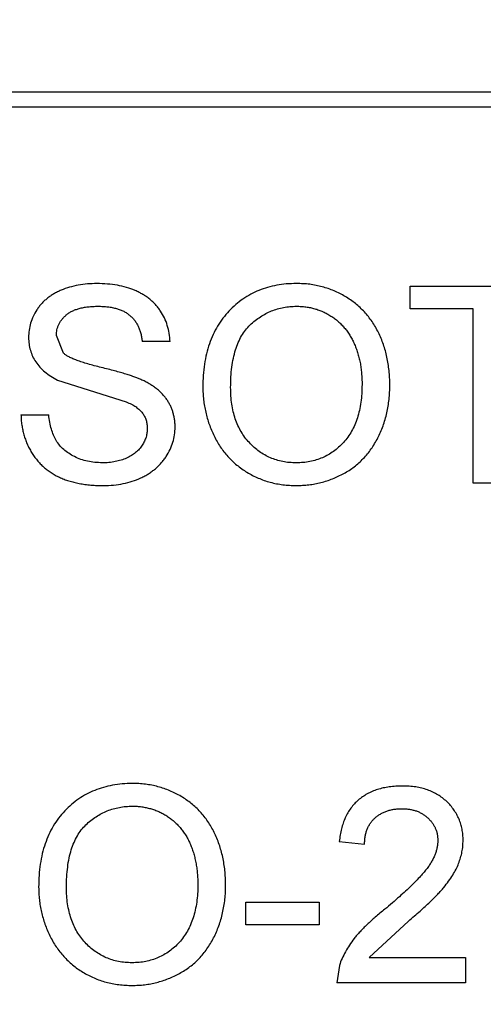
# Model space of a CAD drawing. Header units: millimetres. Extents: x 718 to 1157, y -195 to -52.
# Tile 90 of 156: x 1084.448 to 1085.036, y -132.45 to -131.2. Entities that reach past the tile are written whole.
import ezdxf

# ---------------------------------------------------------------- set-up
doc = ezdxf.new("R2010")
doc.units = ezdxf.units.MM
doc.header["$LTSCALE"] = 1.21
doc.header["$MEASUREMENT"] = 0
doc.header["$PDMODE"] = 3
doc.header["$PDSIZE"] = 0.3125
doc.layers.get('0').update_dxf_attribs({"linetype": 'CONTINUOUS'})
doc.layers.get('DEFPOINTS').update_dxf_attribs({"linetype": 'CONTINUOUS'})
doc.layers.add('Dim', color=3, linetype='CONTINUOUS', lineweight=25)
doc.styles.get("Standard").update_dxf_attribs({"font": 'txt', "width": 0.8})
doc.dimstyles.get("Standard").update_dxf_attribs({"dimtxt": 0.15625, "dimasz": 0.1875, "dimexe": 0.125, "dimexo": 0.0625, "dimgap": 0.09, "dimtad": 0, "dimtih": 1, "dimtoh": 1, "dimzin": 4, "dimdsep": 46, "dimtxsty": 'Standard', "dimblk": '_FILLED', "dimblk1": '_FILLED', "dimblk2": '_FILLED', "dimcen": 0.09, "dimazin": 1, "dimtp": 0.01, "dimtm": 0.01, "dimtfac": 1, "dimtofl": 0, "dimtmove": 0, "dimatfit": 3, "dimldrblk": '_FILLED', "dimfxl": 1, "dimtolj": 1, "dimtzin": 4, "dimarcsym": 0})

# ---------------------------------------------------------------- blocks, each defined once
blk = doc.blocks.new('_FILLED')
at = {"color": 0, "linetype": 'ByBlock'}
blk.add_solid([(0, 0), (-1, 0.16667), (-1, -0.16667)], dxfattribs=at)
blk = doc.blocks.new('*D41')
at = {"layer": 'DEFPOINTS', "color": 0}
for p in [(1078.3878, -101.7796), (1078.3878, -150.8296), (1143.3384, -150.8296)]:
    blk.add_point(p, dxfattribs=at)
at = {"layer": 'Dim', "color": 0, "lineweight": -2}
for p, q in [((1078.4503, -101.7796), (1143.4634, -101.7796)), ((1143.3384, -104.3196), (1143.3384, -122.3813)), ((1143.3384, -148.2896), (1143.3384, -130.2279)), ((1078.4503, -150.8296), (1143.4634, -150.8296))]:
    blk.add_line(p, q, dxfattribs=at)
at = {"layer": 'Dim', "color": 0, "lineweight": -2, "xscale": 2.54, "yscale": 2.54, "zscale": 2.54}
for p, rotation in [((1143.3384, -101.7796), 90), ((1143.3384, -150.8296), 270)]:
    blk.add_blockref('_FILLED', p, dxfattribs=dict(at, rotation=rotation))
at = {"layer": 'Dim', "color": 0, "insert": (1143.3384, -126.3046), "char_height": 2.5, "attachment_point": 5, "rotation": 90, "line_spacing_factor": 2.5}
blk.add_mtext('\\A1;49.05', dxfattribs=at)

msp = doc.modelspace()

# ---------------------------------------------------------------- linework, layer by layer
at = {"color": 7, "linetype": 'Continuous'}
for p, q in [((1083.6101, -131.2913), (1086.3878, -131.2913)), ((1086.4075, -131.311), (1083.5904, -131.311)), ((1084.9429, -131.5381), (1085.1384, -131.5381)), ((1084.9429, -131.5669), (1084.9429, -131.5381)), ((1085.023, -131.5669), (1084.9429, -131.5669)), ((1085.023, -131.7881), (1085.023, -131.5669)), ((1084.5031, -131.6231), (1084.4942, -131.601)), ((1084.6384, -131.6086), (1084.6031, -131.6086)), ((1084.4958, -131.6574), (1084.5829, -131.685)), ((1084.4493, -131.7015), (1084.4845, -131.7015)), ((1085.0583, -131.7881), (1085.023, -131.7881)), ((1084.8531, -132.2432), (1084.8852, -132.2464)), ((1084.7345, -132.3201), (1084.8275, -132.3201)), ((1084.7345, -132.349), (1084.7345, -132.3201)), ((1084.8275, -132.3201), (1084.8275, -132.349)), ((1084.8275, -132.349), (1084.7345, -132.349)), ((1084.8911, -132.3906), (1084.9408, -132.3443)), ((1084.8911, -132.3906), (1085.0134, -132.3906)), ((1085.0134, -132.3906), (1085.0134, -132.4227)), ((1084.8533, -132.4004), (1084.8499, -132.4227)), ((1085.0134, -132.4227), (1084.8499, -132.4227))]:
    msp.add_line(p, q, dxfattribs=at)
for points, knots in [([(1084.5457, -131.5349), (1084.5416, -131.535), (1084.5337, -131.5352), (1084.522, -131.5367), (1084.5109, -131.5394), (1084.5021, -131.5425), (1084.4955, -131.5455), (1084.4909, -131.5479), (1084.4866, -131.5507), (1084.4825, -131.5537), (1084.4788, -131.5569), (1084.4753, -131.5604), (1084.4722, -131.5642), (1084.4685, -131.5694), (1084.4647, -131.5763), (1084.4614, -131.585), (1084.4593, -131.5941), (1084.459, -131.6002), (1084.4589, -131.6033)], [0, 0, 0, 0, 0.098366, 0.192616, 0.284519, 0.374176, 0.417784, 0.460292, 0.501573, 0.54177, 0.581904, 0.621079, 0.66043, 0.699588, 0.776336, 0.850835, 0.925005, 1, 1, 1, 1]), ([(1084.6384, -131.6086), (1084.6381, -131.605), (1084.6377, -131.5981), (1084.6352, -131.588), (1084.6315, -131.5784), (1084.6273, -131.5711), (1084.6234, -131.5655), (1084.6201, -131.5616), (1084.6165, -131.5579), (1084.6126, -131.5546), (1084.6084, -131.5514), (1084.6039, -131.5485), (1084.5991, -131.546), (1084.5923, -131.5428), (1084.5831, -131.5396), (1084.5714, -131.5368), (1084.5588, -131.5352), (1084.5501, -131.535), (1084.5457, -131.5349)], [0, 0, 0, 0, 0.080026, 0.15765, 0.233763, 0.310487, 0.348919, 0.387481, 0.425913, 0.464434, 0.504061, 0.543948, 0.584974, 0.627017, 0.713917, 0.804356, 0.899525, 1, 1, 1, 1]), ([(1084.7988, -131.5349), (1084.7945, -131.535), (1084.7861, -131.5351), (1084.7739, -131.5369), (1084.7622, -131.5395), (1084.7511, -131.5433), (1084.7407, -131.5483), (1084.7308, -131.5543), (1084.7216, -131.5615), (1084.713, -131.5696), (1084.7053, -131.5788), (1084.6985, -131.5888), (1084.6928, -131.5997), (1084.6881, -131.6115), (1084.6845, -131.624), (1084.6819, -131.6374), (1084.6803, -131.6516), (1084.6801, -131.6614), (1084.6801, -131.6664)], [0, 0, 0, 0, 0.064217, 0.125675, 0.185372, 0.243705, 0.301102, 0.358698, 0.416748, 0.476136, 0.536238, 0.596504, 0.657597, 0.72047, 0.7855, 0.853425, 0.924774, 1, 1, 1, 1]), ([(1084.9172, -131.6635), (1084.9172, -131.6604), (1084.9171, -131.6544), (1084.9164, -131.6454), (1084.9152, -131.6368), (1084.9137, -131.6283), (1084.9117, -131.6201), (1084.9092, -131.6122), (1084.9063, -131.6044), (1084.9029, -131.597), (1084.8991, -131.5899), (1084.8948, -131.5831), (1084.8901, -131.5768), (1084.8851, -131.5708), (1084.8796, -131.5654), (1084.8737, -131.5602), (1084.8674, -131.5555), (1084.8607, -131.5512), (1084.8538, -131.5474), (1084.8466, -131.544), (1084.8391, -131.5412), (1084.8314, -131.5389), (1084.8236, -131.5371), (1084.8155, -131.5357), (1084.8072, -131.535), (1084.8016, -131.5349), (1084.7988, -131.5349)], [0, 0, 0, 0, 0.046666, 0.092161, 0.136649, 0.180448, 0.223293, 0.265781, 0.307491, 0.349241, 0.390297, 0.430963, 0.470884, 0.510312, 0.549967, 0.589534, 0.629402, 0.66999, 0.710719, 0.750975, 0.79155, 0.832033, 0.873092, 0.914413, 0.956901, 1, 1, 1, 1]), ([(1084.4942, -131.601), (1084.4942, -131.5997), (1084.4943, -131.5972), (1084.4949, -131.5936), (1084.4958, -131.5901), (1084.4973, -131.5867), (1084.499, -131.5834), (1084.5013, -131.5804), (1084.5038, -131.5774), (1084.5068, -131.5746), (1084.5102, -131.572), (1084.5141, -131.5697), (1084.5185, -131.5679), (1084.5233, -131.5664), (1084.5286, -131.5652), (1084.5344, -131.5643), (1084.5406, -131.5638), (1084.5449, -131.5637), (1084.5471, -131.5637)], [0, 0, 0, 0, 0.052351, 0.102561, 0.152455, 0.203041, 0.253218, 0.304956, 0.358601, 0.414557, 0.473027, 0.534375, 0.599408, 0.668802, 0.742892, 0.822857, 0.908489, 1, 1, 1, 1]), ([(1084.5471, -131.5637), (1084.5492, -131.5637), (1084.5534, -131.5638), (1084.5594, -131.5643), (1084.5651, -131.5652), (1084.5703, -131.5665), (1084.5751, -131.5681), (1084.5796, -131.57), (1084.5836, -131.5723), (1084.5872, -131.575), (1084.5905, -131.578), (1084.5934, -131.5814), (1084.5959, -131.5851), (1084.5981, -131.5891), (1084.5999, -131.5935), (1084.6014, -131.5982), (1084.6025, -131.6033), (1084.6029, -131.6068), (1084.6031, -131.6086)], [0, 0, 0, 0, 0.079596, 0.15506, 0.225566, 0.292048, 0.354943, 0.41477, 0.472127, 0.527696, 0.582222, 0.637301, 0.692296, 0.748747, 0.807268, 0.868597, 0.932845, 1, 1, 1, 1]), ([(1084.7153, -131.6668), (1084.7154, -131.6623), (1084.7155, -131.6537), (1084.7167, -131.6412), (1084.7186, -131.6298), (1084.7212, -131.6193), (1084.7247, -131.6099), (1084.7289, -131.6013), (1084.7339, -131.5938), (1084.7398, -131.5874), (1084.7462, -131.5818), (1084.7529, -131.577), (1084.7598, -131.5729), (1084.767, -131.5695), (1084.7746, -131.5669), (1084.7825, -131.5651), (1084.7906, -131.5639), (1084.7962, -131.5638), (1084.799, -131.5637)], [0, 0, 0, 0, 0.089205, 0.171739, 0.248642, 0.320139, 0.386883, 0.449375, 0.509078, 0.566551, 0.622419, 0.676991, 0.730399, 0.783241, 0.835952, 0.889618, 0.944057, 1, 1, 1, 1]), ([(1084.799, -131.5637), (1084.801, -131.5637), (1084.8049, -131.5638), (1084.8108, -131.5644), (1084.8164, -131.5654), (1084.8219, -131.5667), (1084.8273, -131.5684), (1084.8325, -131.5706), (1084.8376, -131.5731), (1084.8425, -131.576), (1084.8472, -131.5793), (1084.8516, -131.5828), (1084.8557, -131.5867), (1084.8596, -131.5908), (1084.8631, -131.5954), (1084.8664, -131.6002), (1084.8694, -131.6053), (1084.872, -131.6108), (1084.8743, -131.6165), (1084.8764, -131.6225), (1084.8781, -131.6287), (1084.8796, -131.6351), (1084.8807, -131.6418), (1084.8814, -131.6487), (1084.8819, -131.6559), (1084.882, -131.6607), (1084.882, -131.6632)], [0, 0, 0, 0, 0.040902, 0.080929, 0.120351, 0.15926, 0.197827, 0.236487, 0.275201, 0.314321, 0.35358, 0.392422, 0.431063, 0.469956, 0.509123, 0.548949, 0.589428, 0.631064, 0.673423, 0.71666, 0.760829, 0.805914, 0.852562, 0.900248, 0.949148, 1, 1, 1, 1]), ([(1084.4589, -131.6033), (1084.459, -131.6061), (1084.4592, -131.6116), (1084.4611, -131.6196), (1084.4638, -131.6273), (1084.4679, -131.6344), (1084.4731, -131.6411), (1084.4795, -131.6472), (1084.4872, -131.6527), (1084.4929, -131.6558), (1084.4958, -131.6574)], [0, 0, 0, 0, 0.121058, 0.238115, 0.354607, 0.472498, 0.593606, 0.720488, 0.855195, 1, 1, 1, 1]), ([(1084.6014, -131.6567), (1084.6001, -131.6561), (1084.5971, -131.6548), (1084.5922, -131.6531), (1084.5867, -131.6511), (1084.5805, -131.6492), (1084.5736, -131.6472), (1084.566, -131.6452), (1084.5577, -131.643), (1084.549, -131.6408), (1084.5404, -131.6387), (1084.5325, -131.6364), (1084.5254, -131.6342), (1084.5192, -131.632), (1084.5139, -131.6298), (1084.5095, -131.6276), (1084.5059, -131.6255), (1084.504, -131.6238), (1084.5031, -131.6231)], [0, 0, 0, 0, 0.043031, 0.092669, 0.148503, 0.210866, 0.279797, 0.354864, 0.436668, 0.525216, 0.61237, 0.691648, 0.762655, 0.825327, 0.880389, 0.92759, 0.967257, 1, 1, 1, 1]), ([(1084.6448, -131.7171), (1084.6448, -131.7155), (1084.6447, -131.7122), (1084.6442, -131.7075), (1084.6433, -131.7028), (1084.6422, -131.6983), (1084.6407, -131.694), (1084.6389, -131.6898), (1084.6367, -131.6857), (1084.6342, -131.6819), (1084.6314, -131.6781), (1084.6282, -131.6745), (1084.6246, -131.6711), (1084.6207, -131.6678), (1084.6164, -131.6648), (1084.6118, -131.6619), (1084.6068, -131.6591), (1084.6032, -131.6575), (1084.6014, -131.6567)], [0, 0, 0, 0, 0.06198, 0.122367, 0.18151, 0.240233, 0.297811, 0.355584, 0.412999, 0.471568, 0.530738, 0.591164, 0.653312, 0.717497, 0.783636, 0.852922, 0.925069, 1, 1, 1, 1]), ([(1084.6801, -131.6664), (1084.6801, -131.6691), (1084.6801, -131.6744), (1084.6809, -131.6824), (1084.682, -131.6903), (1084.6836, -131.6982), (1084.6855, -131.7058), (1084.688, -131.7134), (1084.6909, -131.7209), (1084.6942, -131.7282), (1084.6979, -131.7354), (1084.7021, -131.7421), (1084.7067, -131.7485), (1084.7118, -131.7544), (1084.7172, -131.7601), (1084.7231, -131.7653), (1084.7294, -131.7701), (1084.736, -131.7745), (1084.743, -131.7784), (1084.7503, -131.7818), (1084.7578, -131.7848), (1084.7655, -131.7872), (1084.7735, -131.789), (1084.7817, -131.7903), (1084.7901, -131.7911), (1084.7958, -131.7912), (1084.7986, -131.7913)], [0, 0, 0, 0, 0.042093, 0.083554, 0.124992, 0.166052, 0.207381, 0.248618, 0.290057, 0.332021, 0.373735, 0.415036, 0.455409, 0.495952, 0.536368, 0.57703, 0.617971, 0.659396, 0.701152, 0.742753, 0.784285, 0.826186, 0.868591, 0.911466, 0.955303, 1, 1, 1, 1]), ([(1084.7985, -131.7624), (1084.7956, -131.7623), (1084.7898, -131.7622), (1084.7814, -131.761), (1084.7734, -131.759), (1084.7657, -131.7561), (1084.7584, -131.7525), (1084.7515, -131.7481), (1084.745, -131.7429), (1084.7389, -131.7369), (1084.7333, -131.7302), (1084.7285, -131.7229), (1084.7244, -131.715), (1084.721, -131.7065), (1084.7185, -131.6974), (1084.7167, -131.6877), (1084.7155, -131.6774), (1084.7154, -131.6704), (1084.7153, -131.6668)], [0, 0, 0, 0, 0.061577, 0.120881, 0.178852, 0.235792, 0.292697, 0.349742, 0.408261, 0.468412, 0.529574, 0.5907, 0.652798, 0.7167, 0.782799, 0.851875, 0.924036, 1, 1, 1, 1]), ([(1084.882, -131.6632), (1084.8819, -131.6671), (1084.8818, -131.6745), (1084.8807, -131.6854), (1084.8788, -131.6957), (1084.8763, -131.7053), (1084.8729, -131.7141), (1084.869, -131.7223), (1084.8641, -131.7298), (1084.8586, -131.7367), (1084.8525, -131.7427), (1084.846, -131.748), (1084.839, -131.7524), (1084.8318, -131.7561), (1084.824, -131.7589), (1084.8158, -131.761), (1084.8073, -131.7622), (1084.8015, -131.7623), (1084.7985, -131.7624)], [0, 0, 0, 0, 0.078848, 0.153586, 0.224629, 0.292039, 0.356569, 0.418787, 0.479523, 0.53946, 0.598338, 0.655333, 0.711417, 0.767044, 0.823194, 0.880455, 0.938945, 1, 1, 1, 1]), ([(1084.7986, -131.7913), (1084.8013, -131.7912), (1084.8066, -131.7911), (1084.8145, -131.7904), (1084.8222, -131.7892), (1084.8299, -131.7876), (1084.8373, -131.7854), (1084.8447, -131.7827), (1084.8518, -131.7796), (1084.8589, -131.7761), (1084.8657, -131.7721), (1084.8721, -131.7675), (1084.8781, -131.7625), (1084.8837, -131.7571), (1084.8889, -131.7512), (1084.8937, -131.7449), (1084.8981, -131.7381), (1084.9021, -131.7309), (1084.9056, -131.7234), (1084.9088, -131.7156), (1084.9114, -131.7075), (1084.9135, -131.6991), (1084.9152, -131.6906), (1084.9164, -131.6818), (1084.9171, -131.6727), (1084.9172, -131.6666), (1084.9172, -131.6635)], [0, 0, 0, 0, 0.040917, 0.081206, 0.121044, 0.160801, 0.20044, 0.240141, 0.27998, 0.320332, 0.360792, 0.400579, 0.440342, 0.480112, 0.519955, 0.560443, 0.601634, 0.64374, 0.686389, 0.729297, 0.772543, 0.816374, 0.860888, 0.906038, 0.95244, 1, 1, 1, 1]), ([(1084.5829, -131.685), (1084.5852, -131.686), (1084.5894, -131.6879), (1084.5952, -131.6913), (1084.5998, -131.6951), (1084.6035, -131.6991), (1084.6062, -131.7036), (1084.6082, -131.7083), (1084.6093, -131.7135), (1084.6095, -131.717), (1084.6095, -131.7188)], [0, 0, 0, 0, 0.160562, 0.303979, 0.433057, 0.549375, 0.660157, 0.769824, 0.882232, 1, 1, 1, 1]), ([(1084.4493, -131.7015), (1084.4494, -131.7037), (1084.4495, -131.7081), (1084.4503, -131.7145), (1084.4514, -131.7207), (1084.4529, -131.7267), (1084.4548, -131.7326), (1084.457, -131.7384), (1084.4597, -131.7439), (1084.4627, -131.7492), (1084.466, -131.7543), (1084.4697, -131.7591), (1084.4737, -131.7636), (1084.478, -131.7677), (1084.4825, -131.7715), (1084.4874, -131.775), (1084.4927, -131.7781), (1084.4981, -131.7809), (1084.504, -131.7834), (1084.5101, -131.7854), (1084.5166, -131.7872), (1084.5234, -131.7887), (1084.5306, -131.7899), (1084.5381, -131.7907), (1084.546, -131.7912), (1084.5513, -131.7912), (1084.554, -131.7913)], [0, 0, 0, 0, 0.04224, 0.083737, 0.124286, 0.164114, 0.203932, 0.243395, 0.28271, 0.322209, 0.361504, 0.40008, 0.438398, 0.476659, 0.514834, 0.553162, 0.592148, 0.631605, 0.672151, 0.714001, 0.757124, 0.801967, 0.848603, 0.897175, 0.947507, 1, 1, 1, 1]), ([(1084.5525, -131.7624), (1084.5493, -131.7623), (1084.543, -131.7621), (1084.5339, -131.7607), (1084.5252, -131.7582), (1084.5172, -131.7548), (1084.5099, -131.7506), (1084.5035, -131.7458), (1084.4982, -131.7403), (1084.4938, -131.7341), (1084.4904, -131.7271), (1084.4878, -131.7194), (1084.4857, -131.7108), (1084.4849, -131.7047), (1084.4845, -131.7015)], [0, 0, 0, 0, 0.093965, 0.184022, 0.271414, 0.35773, 0.440729, 0.518552, 0.592907, 0.665153, 0.739637, 0.819812, 0.906204, 1, 1, 1, 1]), ([(1084.554, -131.7913), (1084.5583, -131.7912), (1084.5667, -131.791), (1084.5789, -131.789), (1084.5905, -131.7861), (1084.5996, -131.7825), (1084.6064, -131.7791), (1084.6112, -131.7763), (1084.6157, -131.7732), (1084.6199, -131.77), (1084.6238, -131.7664), (1084.6274, -131.7627), (1084.6307, -131.7586), (1084.6346, -131.753), (1084.6387, -131.7457), (1084.6422, -131.7364), (1084.6444, -131.7269), (1084.6447, -131.7204), (1084.6448, -131.7171)], [0, 0, 0, 0, 0.098075, 0.19214, 0.282733, 0.37192, 0.415561, 0.458093, 0.499169, 0.54005, 0.579873, 0.61966, 0.659106, 0.698703, 0.776128, 0.851465, 0.925184, 1, 1, 1, 1]), ([(1084.6095, -131.7188), (1084.6095, -131.7206), (1084.6093, -131.7243), (1084.6081, -131.7298), (1084.606, -131.7351), (1084.6031, -131.7403), (1084.5995, -131.7453), (1084.5948, -131.7496), (1084.5894, -131.7535), (1084.5832, -131.7567), (1084.5763, -131.7593), (1084.5688, -131.761), (1084.5608, -131.7623), (1084.5553, -131.7624), (1084.5525, -131.7624)], [0, 0, 0, 0, 0.068223, 0.137284, 0.208228, 0.282258, 0.358539, 0.437126, 0.519051, 0.606998, 0.699053, 0.794132, 0.894416, 1, 1, 1, 1]), ([(1084.5905, -132.1695), (1084.5862, -132.1696), (1084.5778, -132.1698), (1084.5656, -132.1715), (1084.5539, -132.1742), (1084.5428, -132.178), (1084.5324, -132.1829), (1084.5225, -132.1889), (1084.5133, -132.1961), (1084.5047, -132.2043), (1084.4969, -132.2134), (1084.4901, -132.2234), (1084.4845, -132.2343), (1084.4798, -132.2461), (1084.4761, -132.2586), (1084.4736, -132.272), (1084.472, -132.2862), (1084.4718, -132.296), (1084.4717, -132.301)], [0, 0, 0, 0, 0.064217, 0.125675, 0.185372, 0.243705, 0.301102, 0.358698, 0.416748, 0.476136, 0.536238, 0.596504, 0.657597, 0.72047, 0.7855, 0.853425, 0.924774, 1, 1, 1, 1]), ([(1084.7089, -132.2981), (1084.7088, -132.295), (1084.7087, -132.289), (1084.7081, -132.2801), (1084.7069, -132.2714), (1084.7054, -132.2629), (1084.7033, -132.2547), (1084.7008, -132.2468), (1084.6979, -132.239), (1084.6945, -132.2316), (1084.6907, -132.2245), (1084.6865, -132.2177), (1084.6818, -132.2114), (1084.6768, -132.2054), (1084.6713, -132.2), (1084.6654, -132.1948), (1084.6591, -132.1901), (1084.6524, -132.1858), (1084.6454, -132.182), (1084.6382, -132.1786), (1084.6308, -132.1758), (1084.6231, -132.1735), (1084.6153, -132.1717), (1084.6072, -132.1704), (1084.5989, -132.1696), (1084.5933, -132.1695), (1084.5905, -132.1695)], [0, 0, 0, 0, 0.046666, 0.092161, 0.136649, 0.180448, 0.223293, 0.265781, 0.307491, 0.349241, 0.390297, 0.430963, 0.470884, 0.510312, 0.549967, 0.589534, 0.629402, 0.66999, 0.710719, 0.750975, 0.79155, 0.832033, 0.873092, 0.914413, 0.956901, 1, 1, 1, 1]), ([(1084.9333, -132.1727), (1084.9304, -132.1727), (1084.9248, -132.1729), (1084.9167, -132.1737), (1084.909, -132.1751), (1084.9017, -132.177), (1084.8949, -132.1796), (1084.8885, -132.1827), (1084.8826, -132.1864), (1084.8771, -132.1906), (1084.8722, -132.1954), (1084.8677, -132.2007), (1084.8639, -132.2066), (1084.8606, -132.2129), (1084.8579, -132.2198), (1084.8557, -132.2271), (1084.8541, -132.235), (1084.8535, -132.2404), (1084.8531, -132.2432)], [0, 0, 0, 0, 0.071792, 0.140555, 0.205817, 0.268413, 0.329356, 0.388654, 0.446516, 0.504513, 0.56178, 0.619263, 0.67745, 0.737131, 0.798527, 0.862507, 0.929325, 1, 1, 1, 1]), ([(1085.0102, -132.2417), (1085.0101, -132.2393), (1085.0101, -132.2346), (1085.009, -132.2276), (1085.0074, -132.221), (1085.0052, -132.2147), (1085.0021, -132.2087), (1084.9986, -132.2029), (1084.9944, -132.1975), (1084.9895, -132.1924), (1084.9841, -132.1877), (1084.9782, -132.1837), (1084.9719, -132.1803), (1084.965, -132.1775), (1084.9577, -132.1753), (1084.95, -132.1738), (1084.9418, -132.1728), (1084.9362, -132.1727), (1084.9333, -132.1727)], [0, 0, 0, 0, 0.062204, 0.121961, 0.180582, 0.238328, 0.295655, 0.35362, 0.412672, 0.473423, 0.534937, 0.59611, 0.657906, 0.721385, 0.786661, 0.854461, 0.925288, 1, 1, 1, 1]), ([(1084.507, -132.3014), (1084.5071, -132.2969), (1084.5072, -132.2883), (1084.5084, -132.2759), (1084.5102, -132.2644), (1084.5129, -132.2539), (1084.5164, -132.2445), (1084.5206, -132.236), (1084.5256, -132.2284), (1084.5315, -132.222), (1084.5378, -132.2164), (1084.5445, -132.2116), (1084.5515, -132.2075), (1084.5587, -132.2041), (1084.5663, -132.2015), (1084.5742, -132.1997), (1084.5823, -132.1985), (1084.5879, -132.1984), (1084.5907, -132.1983)], [0, 0, 0, 0, 0.089205, 0.171739, 0.248642, 0.320139, 0.386883, 0.449375, 0.509078, 0.566551, 0.622419, 0.676991, 0.730399, 0.783241, 0.835952, 0.889618, 0.944057, 1, 1, 1, 1]), ([(1084.5907, -132.1983), (1084.5927, -132.1984), (1084.5966, -132.1984), (1084.6024, -132.199), (1084.6081, -132.2), (1084.6136, -132.2014), (1084.619, -132.203), (1084.6242, -132.2052), (1084.6293, -132.2077), (1084.6342, -132.2106), (1084.6389, -132.2139), (1084.6433, -132.2174), (1084.6474, -132.2213), (1084.6513, -132.2255), (1084.6548, -132.23), (1084.6581, -132.2348), (1084.661, -132.24), (1084.6637, -132.2454), (1084.666, -132.2511), (1084.6681, -132.2571), (1084.6697, -132.2633), (1084.6712, -132.2697), (1084.6723, -132.2764), (1084.673, -132.2834), (1084.6736, -132.2905), (1084.6736, -132.2954), (1084.6736, -132.2978)], [0, 0, 0, 0, 0.040902, 0.080929, 0.120351, 0.15926, 0.197827, 0.236487, 0.275201, 0.314321, 0.35358, 0.392422, 0.431063, 0.469956, 0.509123, 0.548949, 0.589428, 0.631064, 0.673423, 0.71666, 0.760829, 0.805914, 0.852562, 0.900248, 0.949148, 1, 1, 1, 1]), ([(1084.8852, -132.2464), (1084.8852, -132.2447), (1084.8854, -132.2414), (1084.8859, -132.2365), (1084.887, -132.2319), (1084.8885, -132.2276), (1084.8903, -132.2236), (1084.8925, -132.2199), (1084.8951, -132.2165), (1084.8982, -132.2134), (1084.9015, -132.2106), (1084.9052, -132.2082), (1084.9091, -132.2061), (1084.9133, -132.2044), (1084.9177, -132.2031), (1084.9225, -132.2022), (1084.9274, -132.2016), (1084.9308, -132.2016), (1084.9326, -132.2015)], [0, 0, 0, 0, 0.069369, 0.135761, 0.199199, 0.260205, 0.319176, 0.377657, 0.43622, 0.494827, 0.554142, 0.613488, 0.672744, 0.7343, 0.79663, 0.861642, 0.929304, 1, 1, 1, 1]), ([(1084.9326, -132.2015), (1084.9342, -132.2016), (1084.9375, -132.2016), (1084.9422, -132.2022), (1084.9467, -132.2031), (1084.951, -132.2043), (1084.955, -132.206), (1084.9587, -132.2081), (1084.9623, -132.2104), (1084.9655, -132.2132), (1084.9685, -132.2162), (1084.9711, -132.2194), (1084.9733, -132.2227), (1084.975, -132.2262), (1084.9765, -132.2299), (1084.9774, -132.2338), (1084.978, -132.2378), (1084.9781, -132.2406), (1084.9781, -132.242)], [0, 0, 0, 0, 0.072768, 0.142276, 0.209684, 0.274754, 0.337633, 0.400409, 0.462943, 0.525478, 0.587279, 0.646809, 0.705678, 0.763157, 0.820579, 0.878826, 0.938238, 1, 1, 1, 1]), ([(1084.9781, -132.242), (1084.9781, -132.2434), (1084.978, -132.2463), (1084.9773, -132.2506), (1084.9763, -132.255), (1084.9748, -132.2594), (1084.9728, -132.2638), (1084.9705, -132.2683), (1084.9678, -132.2728), (1084.9645, -132.2774), (1084.9606, -132.2823), (1084.9559, -132.2876), (1084.9505, -132.2933), (1084.9442, -132.2996), (1084.9371, -132.3063), (1084.9291, -132.3135), (1084.9203, -132.3213), (1084.9141, -132.3265), (1084.9109, -132.3292)], [0, 0, 0, 0, 0.037641, 0.076115, 0.115705, 0.156832, 0.199233, 0.243549, 0.290206, 0.339418, 0.39358, 0.455626, 0.525716, 0.603913, 0.690583, 0.785474, 0.88859, 1, 1, 1, 1]), ([(1084.9408, -132.3443), (1084.9434, -132.3421), (1084.9483, -132.3378), (1084.9555, -132.3317), (1084.9619, -132.3257), (1084.9679, -132.3202), (1084.9732, -132.315), (1084.978, -132.3102), (1084.9821, -132.3057), (1084.9868, -132.3003), (1084.9918, -132.2937), (1084.9971, -132.2861), (1085.0013, -132.2785), (1085.0046, -132.2712), (1085.0071, -132.2638), (1085.0089, -132.2565), (1085.01, -132.2491), (1085.0101, -132.2442), (1085.0102, -132.2417)], [0, 0, 0, 0, 0.078772, 0.152499, 0.22116, 0.284249, 0.342325, 0.395144, 0.443024, 0.48574, 0.563808, 0.635939, 0.703173, 0.765317, 0.825174, 0.883982, 0.942055, 1, 1, 1, 1]), ([(1084.4717, -132.301), (1084.4718, -132.3037), (1084.4718, -132.3091), (1084.4726, -132.3171), (1084.4736, -132.325), (1084.4752, -132.3328), (1084.4772, -132.3405), (1084.4797, -132.348), (1084.4825, -132.3555), (1084.4859, -132.3628), (1084.4896, -132.37), (1084.4938, -132.3767), (1084.4984, -132.3831), (1084.5035, -132.389), (1084.5089, -132.3947), (1084.5148, -132.3999), (1084.521, -132.4047), (1084.5277, -132.4091), (1084.5347, -132.4131), (1084.542, -132.4164), (1084.5494, -132.4194), (1084.5572, -132.4218), (1084.5651, -132.4236), (1084.5733, -132.4249), (1084.5818, -132.4258), (1084.5874, -132.4258), (1084.5903, -132.4259)], [0, 0, 0, 0, 0.042093, 0.083554, 0.124992, 0.166052, 0.207381, 0.248618, 0.290057, 0.332021, 0.373735, 0.415036, 0.455409, 0.495952, 0.536368, 0.57703, 0.617971, 0.659396, 0.701152, 0.742753, 0.784285, 0.826186, 0.868591, 0.911466, 0.955303, 1, 1, 1, 1]), ([(1084.5902, -132.397), (1084.5872, -132.397), (1084.5815, -132.3968), (1084.5731, -132.3956), (1084.565, -132.3936), (1084.5574, -132.3908), (1084.5501, -132.3871), (1084.5431, -132.3827), (1084.5366, -132.3775), (1084.5305, -132.3715), (1084.525, -132.3648), (1084.5201, -132.3575), (1084.5161, -132.3496), (1084.5127, -132.3411), (1084.5102, -132.332), (1084.5083, -132.3223), (1084.5071, -132.312), (1084.507, -132.305), (1084.507, -132.3014)], [0, 0, 0, 0, 0.061577, 0.120881, 0.178852, 0.235792, 0.292697, 0.349742, 0.408261, 0.468412, 0.529574, 0.5907, 0.652798, 0.7167, 0.782799, 0.851875, 0.924036, 1, 1, 1, 1]), ([(1084.6736, -132.2978), (1084.6736, -132.3017), (1084.6735, -132.3092), (1084.6724, -132.3201), (1084.6705, -132.3303), (1084.668, -132.3399), (1084.6646, -132.3487), (1084.6606, -132.357), (1084.6558, -132.3644), (1084.6503, -132.3713), (1084.6442, -132.3773), (1084.6377, -132.3826), (1084.6307, -132.387), (1084.6234, -132.3908), (1084.6156, -132.3935), (1084.6075, -132.3956), (1084.599, -132.3968), (1084.5931, -132.397), (1084.5902, -132.397)], [0, 0, 0, 0, 0.078848, 0.153586, 0.224629, 0.292039, 0.356569, 0.418787, 0.479523, 0.53946, 0.598338, 0.655333, 0.711417, 0.767044, 0.823194, 0.880455, 0.938945, 1, 1, 1, 1]), ([(1084.5903, -132.4259), (1084.593, -132.4258), (1084.5983, -132.4257), (1084.6062, -132.425), (1084.6139, -132.4238), (1084.6215, -132.4222), (1084.629, -132.42), (1084.6363, -132.4173), (1084.6435, -132.4142), (1084.6506, -132.4107), (1084.6573, -132.4067), (1084.6637, -132.4021), (1084.6698, -132.3972), (1084.6754, -132.3918), (1084.6806, -132.3858), (1084.6854, -132.3795), (1084.6898, -132.3727), (1084.6938, -132.3655), (1084.6973, -132.358), (1084.7004, -132.3502), (1084.703, -132.3421), (1084.7052, -132.3338), (1084.7068, -132.3252), (1084.7081, -132.3164), (1084.7088, -132.3073), (1084.7089, -132.3012), (1084.7089, -132.2981)], [0, 0, 0, 0, 0.040917, 0.081206, 0.121044, 0.160801, 0.20044, 0.240141, 0.27998, 0.320332, 0.360792, 0.400579, 0.440342, 0.480112, 0.519955, 0.560443, 0.601634, 0.64374, 0.686389, 0.729297, 0.772543, 0.816374, 0.860888, 0.906038, 0.95244, 1, 1, 1, 1]), ([(1084.9109, -132.3292), (1084.9088, -132.3308), (1084.9047, -132.3341), (1084.8989, -132.339), (1084.8935, -132.3438), (1084.8884, -132.3485), (1084.8837, -132.3531), (1084.8795, -132.3575), (1084.8756, -132.3619), (1084.871, -132.3674), (1084.866, -132.3744), (1084.8609, -132.3829), (1084.8565, -132.3915), (1084.8543, -132.3975), (1084.8533, -132.4004)], [0, 0, 0, 0, 0.086187, 0.168359, 0.246159, 0.320445, 0.3905, 0.456762, 0.519315, 0.577843, 0.689314, 0.795593, 0.899612, 1, 1, 1, 1])]:
    msp.add_open_spline(points, degree=3, knots=knots, dxfattribs=at)

# ---------------------------------------------------------------- dimensions: what is measured, and where the dimension line sits
at = {"layer": 'Dim'}
dim = msp.add_linear_dim(base=(1143.3384, -150.8296), p1=(1078.3878, -101.7796), p2=(1078.3878, -150.8296), angle=90, dimstyle='Standard', override={"dimtxt": 2.5, "dimasz": 2.54, "dimtih": 0, "dimtoh": 0, "dimzin": 0, "dimcen": 0.198, "dimadec": 0, "dimazin": 0, "dimtp": 0, "dimtm": 0, "dimtdec": 4, "dimtzin": 0}, dxfattribs=at)
dim.commit()
dim.dimension.update_dxf_attribs({"geometry": '*D41', "text_midpoint": (1143.3384, -126.3046)})

doc.saveas('drawing.dxf')
